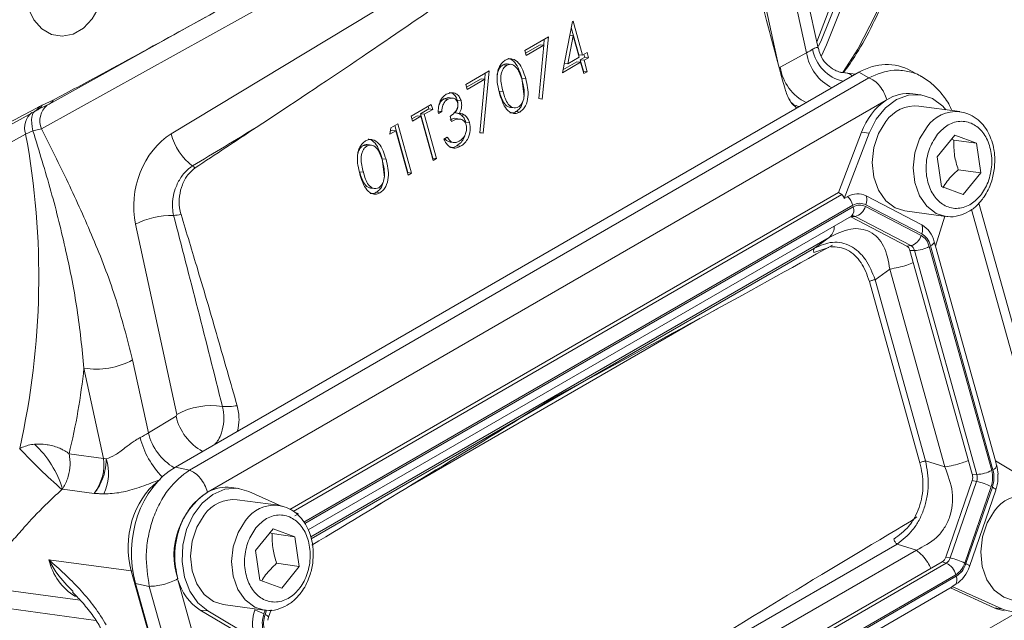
# Model space of a CAD drawing. Header units: inches. Extents: x 0.3 to 33.9, y 0.2 to 21.6.
# Tile 22 of 25: x 30.4 to 32.2, y 17.6 to 18.7. Entities that reach past the tile are written whole.
import ezdxf

# ---------------------------------------------------------------- set-up
doc = ezdxf.new("R2010")
doc.units = ezdxf.units.IN
doc.header["$MEASUREMENT"] = 0

msp = doc.modelspace()

# ---------------------------------------------------------------- linework, layer by layer
at = {"color": 8, "linetype": 'Continuous', "lineweight": 15}
for p, q in [((31.6879, 18.9125), (31.7597, 18.5818)), ((31.8702, 18.3557), (30.9099, 17.8014)), ((31.8896, 18.337), (30.9287, 17.7823)), ((31.8904, 18.3342), (30.9302, 17.7799)), ((32.237, 17.8288), (32.0973, 18.3297)), ((31.8482, 18.2807), (30.9406, 17.7567)), ((31.8226, 18.262), (30.9415, 17.7534)), ((31.8474, 18.2629), (31.8215, 18.2542)), ((31.6223, 18.1393), (31.1118, 17.8446)), ((30.6263, 17.6973), (30.6289, 17.697)), ((30.5643, 17.6107), (30.3944, 17.6335)), ((30.8609, 17.6287), (30.8586, 17.6222)), ((30.8632, 17.6284), (30.8607, 17.6212)), ((31.1323, 17.0217), (32.178, 17.6253))]:
    msp.add_line(p, q, dxfattribs=at)
at = {"color": 7, "linetype": 'Continuous', "lineweight": 15}
for p, q in [((31.128, 18.8363), (30.4691, 18.4708)), ((31.8288, 18.6121), (31.7967, 18.76)), ((31.8085, 18.6038), (31.7796, 18.7371)), ((30.6961, 18.4621), (31.1499, 18.7359)), ((30.4825, 18.5139), (30.7566, 18.666)), ((31.3811, 18.5689), (31.3987, 18.6587)), ((31.3987, 18.6587), (31.3999, 18.6594)), ((31.3999, 18.6594), (31.4166, 18.5996)), ((31.4001, 18.6336), (31.3905, 18.5846)), ((31.3939, 18.6344), (31.4001, 18.6336)), ((31.3966, 18.6483), (31.4099, 18.6005)), ((31.4105, 18.5961), (31.4001, 18.6336)), ((31.3152, 18.6079), (31.3566, 18.6318)), ((31.3422, 18.6179), (31.3166, 18.6031)), ((31.3488, 18.6171), (31.3177, 18.5991)), ((31.3397, 18.5236), (31.3488, 18.6171)), ((31.3422, 18.6179), (31.3488, 18.6171)), ((31.3566, 18.6318), (31.346, 18.5229)), ((31.3495, 18.6277), (31.3485, 18.6171)), ((31.3177, 18.5991), (31.3152, 18.6079)), ((31.4099, 18.6005), (31.4166, 18.5996)), ((31.4166, 18.5996), (31.4243, 18.6041)), ((31.4188, 18.6009), (31.4202, 18.5961)), ((31.4243, 18.6041), (31.4268, 18.5952)), ((31.7623, 18.5784), (31.8085, 18.6038)), ((31.2772, 18.583), (31.2838, 18.5821)), ((31.2913, 18.5836), (31.2847, 18.5845)), ((31.413, 18.5873), (31.3811, 18.5689)), ((31.4064, 18.5882), (31.3822, 18.5742)), ((31.3844, 18.5854), (31.3905, 18.5846)), ((31.3905, 18.5846), (31.4105, 18.5961)), ((31.4064, 18.5882), (31.413, 18.5873)), ((31.4202, 18.5961), (31.4124, 18.5916)), ((31.4124, 18.5916), (31.418, 18.5717)), ((31.4124, 18.5916), (31.419, 18.5908)), ((31.4185, 18.5674), (31.413, 18.5873)), ((31.4268, 18.5952), (31.419, 18.5908)), ((31.419, 18.5908), (31.4246, 18.5708)), ((31.4202, 18.5961), (31.4268, 18.5952)), ((31.9003, 18.5697), (30.7037, 17.879)), ((31.2119, 18.5483), (31.2532, 18.5721)), ((31.2532, 18.5721), (31.2426, 18.4632)), ((31.2461, 18.5681), (31.2451, 18.5575)), ((31.418, 18.5717), (31.4174, 18.5714)), ((31.418, 18.5717), (31.4246, 18.5708)), ((31.4246, 18.5708), (31.4185, 18.5674)), ((31.8944, 18.5663), (31.8681, 18.5699)), ((31.9003, 18.5697), (31.9174, 18.5603)), ((32.0099, 18.5622), (31.9912, 18.5725)), ((31.9174, 18.5603), (30.7282, 17.8738)), ((31.2144, 18.5394), (31.2119, 18.5483)), ((31.2389, 18.5583), (31.2132, 18.5435)), ((31.2455, 18.5574), (31.2144, 18.5394)), ((31.2364, 18.4639), (31.2455, 18.5574)), ((31.2389, 18.5583), (31.2455, 18.5574)), ((31.3104, 18.5597), (31.3143, 18.5275)), ((31.3104, 18.5597), (31.317, 18.5588)), ((31.2707, 18.5368), (31.2773, 18.5359)), ((32.0078, 18.5303), (31.9946, 18.5321)), ((30.4809, 18.5131), (30.4593, 18.5026)), ((30.4704, 18.512), (30.4897, 18.521)), ((31.948, 18.5209), (30.7611, 17.8357)), ((31.1163, 18.4931), (31.1516, 18.5135)), ((31.1516, 18.5135), (31.1541, 18.5046)), ((31.1825, 18.5254), (31.1738, 18.5233)), ((31.1738, 18.5233), (31.1804, 18.5224)), ((31.1891, 18.5245), (31.1805, 18.5257)), ((31.1972, 18.521), (31.2038, 18.5201)), ((31.3397, 18.5237), (31.346, 18.5229)), ((31.346, 18.5229), (31.3397, 18.5236)), ((30.1384, 18.3246), (30.458, 18.5019)), ((30.4579, 18.5017), (30.461, 18.5033)), ((30.4657, 18.5098), (30.4704, 18.512)), ((31.1475, 18.5055), (31.1328, 18.4971)), ((31.1328, 18.4971), (31.1544, 18.4196)), ((31.1328, 18.4971), (31.1394, 18.4962)), ((31.1541, 18.5046), (31.1394, 18.4962)), ((31.1394, 18.4962), (31.161, 18.4187)), ((31.1461, 18.5103), (31.1475, 18.5055)), ((31.1475, 18.5055), (31.1541, 18.5046)), ((31.1635, 18.5019), (31.1701, 18.501)), ((31.1701, 18.501), (31.1641, 18.4975)), ((31.1943, 18.4987), (31.2009, 18.4978)), ((31.1966, 18.4983), (31.1989, 18.4979)), ((31.1997, 18.4978), (31.2036, 18.4955)), ((31.2899, 18.5084), (31.2965, 18.5075)), ((31.2998, 18.5009), (31.3064, 18.5001)), ((32.0771, 18.5009), (32.0052, 18.5105)), ((31.0806, 18.4725), (31.093, 18.4797)), ((31.093, 18.4797), (31.1171, 18.3934)), ((31.1188, 18.4842), (31.1163, 18.4931)), ((31.1268, 18.4936), (31.1176, 18.4883)), ((31.1334, 18.4927), (31.1188, 18.4842)), ((31.1268, 18.4936), (31.1334, 18.4927)), ((31.155, 18.4152), (31.1334, 18.4927)), ((31.1869, 18.4837), (31.1844, 18.4926)), ((31.2018, 18.4879), (31.1952, 18.4888)), ((31.2036, 18.4955), (31.2102, 18.4947)), ((31.2119, 18.4825), (31.2185, 18.4816)), ((30.4541, 18.4674), (30.4415, 18.4617)), ((30.4691, 18.4708), (30.4541, 18.4674)), ((31.0792, 18.4614), (31.0806, 18.4725)), ((31.0895, 18.4673), (31.0792, 18.4614)), ((31.0829, 18.4682), (31.0798, 18.4665)), ((31.0829, 18.4682), (31.0895, 18.4673)), ((31.0876, 18.4765), (31.1105, 18.3942)), ((31.1111, 18.3899), (31.0895, 18.4673)), ((31.2364, 18.4641), (31.2426, 18.4632)), ((31.2426, 18.4632), (31.2364, 18.4639)), ((31.8644, 18.3591), (31.9049, 18.4649)), ((31.9181, 18.4632), (31.8743, 18.3486)), ((31.9181, 18.4632), (31.9049, 18.4649)), ((31.1735, 18.4529), (31.1795, 18.4564)), ((31.1815, 18.4484), (31.1881, 18.4475)), ((31.1841, 18.4477), (31.1907, 18.4468)), ((32.0371, 18.4215), (32.0679, 18.4597)), ((32.0622, 18.4527), (32.0666, 18.4512)), ((32.1062, 18.4459), (32.0666, 18.4512)), ((32.0679, 18.4597), (32.1062, 18.4459)), ((32.1062, 18.4459), (32.1137, 18.394)), ((31.0326, 18.4418), (31.0392, 18.4409)), ((31.0467, 18.4424), (31.0401, 18.4433)), ((31.1964, 18.4413), (31.203, 18.4404)), ((31.0658, 18.4185), (31.0697, 18.3863)), ((31.0658, 18.4185), (31.0724, 18.4176)), ((31.1544, 18.4196), (31.1539, 18.4193)), ((31.1544, 18.4196), (31.161, 18.4187)), ((31.161, 18.4187), (31.155, 18.4152)), ((32.0447, 18.3696), (32.0371, 18.4215)), ((31.0261, 18.3956), (31.0327, 18.3948)), ((31.1105, 18.3942), (31.11, 18.3939)), ((31.1105, 18.3942), (31.1171, 18.3934)), ((31.1171, 18.3934), (31.1111, 18.3899)), ((32.1137, 18.394), (32.0741, 18.3993)), ((32.1137, 18.394), (32.083, 18.3559)), ((31.8644, 18.3591), (30.9042, 17.8048)), ((31.0453, 18.3672), (31.0519, 18.3663)), ((31.0552, 18.3597), (31.0618, 18.3589)), ((31.8644, 18.3591), (31.8702, 18.3557)), ((32.083, 18.3559), (32.0447, 18.3696)), ((31.8743, 18.3486), (31.8806, 18.3523)), ((32.0105, 18.3027), (31.9128, 18.3535)), ((32.2553, 17.821), (32.1103, 18.3409)), ((32.0093, 18.2842), (31.9116, 18.3351)), ((32.0102, 18.287), (31.9126, 18.3379)), ((31.9806, 18.3272), (32.0526, 18.3175)), ((30.9361, 17.7689), (31.887, 18.3179)), ((31.8863, 18.3166), (31.8854, 18.317)), ((31.8863, 18.3166), (31.8935, 18.3173)), ((31.9839, 18.2657), (31.8863, 18.3166)), ((31.9912, 18.2665), (31.8935, 18.3173)), ((32.0344, 18.2652), (32.0506, 18.3178)), ((30.706, 17.9711), (30.6338, 18.3039)), ((31.8226, 18.262), (31.8482, 18.2807)), ((32.0344, 18.2652), (32.0321, 18.2733)), ((31.9839, 18.2657), (31.9912, 18.2665)), ((31.9895, 18.2581), (31.9975, 18.258)), ((32.0988, 17.8663), (31.9895, 18.2581)), ((32.1067, 17.8662), (31.9975, 18.258)), ((32.1328, 17.8731), (32.0235, 18.2649)), ((32.135, 17.8743), (32.0257, 18.2661)), ((32.1392, 17.8896), (32.0344, 18.2653)), ((31.9287, 18.2068), (31.9543, 18.2254)), ((32.0508, 17.8792), (31.9543, 18.2254)), ((32.0072, 17.8864), (31.9188, 18.2035)), ((32.0171, 17.8897), (31.9287, 18.2068)), ((31.6428, 18.1505), (31.6527, 18.1559)), ((30.6287, 18.0664), (30.6564, 17.9387)), ((30.5779, 17.8942), (30.5436, 18.0522)), ((30.6564, 17.9387), (30.7048, 17.9679)), ((30.7048, 17.9679), (30.706, 17.9711)), ((30.5174, 17.9023), (30.5779, 17.8942)), ((30.7037, 17.879), (30.7282, 17.8738)), ((32.0171, 17.8897), (32.0508, 17.8792)), ((32.1391, 17.8896), (32.1414, 17.8815)), ((32.2223, 17.8403), (32.1391, 17.8896)), ((32.0988, 17.8663), (32.1067, 17.8662)), ((32.1432, 17.8531), (32.1432, 17.8665)), ((30.8146, 17.8415), (30.8014, 17.8433)), ((32.0523, 17.7214), (32.0984, 17.8553)), ((32.0602, 17.7199), (32.1063, 17.8537)), ((32.0857, 17.711), (32.1318, 17.8449)), ((32.0877, 17.71), (32.1339, 17.8438)), ((32.0984, 17.8553), (32.1063, 17.8537)), ((30.5615, 17.8329), (30.506, 17.8404)), ((30.8907, 17.81), (30.8324, 17.8364)), ((32.0937, 17.7049), (32.1398, 17.8388)), ((30.8839, 17.812), (30.8119, 17.8217)), ((31.0536, 17.8093), (31.0639, 17.8155)), ((30.9191, 17.7972), (30.9118, 17.8005)), ((30.9191, 17.7972), (30.9128, 17.7936)), ((32.0015, 17.7919), (31.9923, 17.7849)), ((30.8439, 17.7327), (30.8746, 17.7708)), ((30.869, 17.7638), (30.8733, 17.7624)), ((30.9129, 17.7571), (30.8733, 17.7624)), ((30.8746, 17.7708), (30.9129, 17.7571)), ((30.9129, 17.7571), (30.9205, 17.7052)), ((31.0573, 17.2191), (31.967, 17.7443)), ((32.0008, 17.7338), (31.967, 17.7443)), ((30.8514, 17.6808), (30.8439, 17.7327)), ((31.0684, 17.1955), (32.0008, 17.7338)), ((32.0523, 17.7214), (32.0602, 17.7199)), ((30.6263, 17.6973), (30.4823, 17.7166)), ((30.9205, 17.7052), (30.8809, 17.7105)), ((30.9205, 17.7052), (30.8897, 17.667)), ((31.0783, 17.1547), (32.0461, 17.7134)), ((31.0854, 17.1521), (32.0532, 17.7109)), ((32.0532, 17.7109), (32.0461, 17.7134)), ((30.8186, 17.008), (30.6263, 17.6973)), ((31.1021, 17.1318), (32.0699, 17.6905)), ((31.1029, 17.129), (32.0707, 17.6878)), ((30.6336, 17.6754), (30.658, 17.6702)), ((30.6336, 17.6754), (30.8248, 16.9896)), ((30.658, 17.6702), (30.8466, 16.9938)), ((30.7081, 17.6818), (30.8959, 17.0085)), ((30.8897, 17.667), (30.8514, 17.6808)), ((31.1078, 17.1175), (32.0634, 17.6692)), ((32.0698, 17.6738), (32.0635, 17.6702)), ((32.0635, 17.6702), (32.1502, 17.631)), ((30.4113, 17.6629), (30.537, 17.646)), ((32.137, 17.6328), (32.0604, 17.6674)), ((30.7874, 17.6383), (30.8593, 17.6287)), ((30.7603, 17.6271), (30.7471, 17.6288)), ((30.824, 17.5832), (30.7471, 17.6288)), ((30.7603, 17.6271), (30.8435, 17.5777)), ((30.8435, 17.6308), (30.8428, 17.6286)), ((30.8667, 17.6162), (30.8712, 17.6291)), ((32.1502, 17.631), (32.137, 17.6328)), ((30.8655, 17.6108), (30.8667, 17.6162))]:
    msp.add_line(p, q, dxfattribs=at)
at = {"color": 8, "linetype": 'Continuous', "lineweight": 15, "flags": 128}
for points in [[(31.8207, 19.9041), (31.8618, 19.8067), (31.8982, 19.7088), (31.9298, 19.6109), (31.9563, 19.5135), (31.9777, 19.4171), (31.9939, 19.3222), (32.0047, 19.2292), (32.0101, 19.1387), (32.0101, 19.0511), (32.0047, 18.9668), (31.9939, 18.8864), (31.9777, 18.8101), (31.9563, 18.7384), (31.9298, 18.6716), (31.8982, 18.6102), (31.8724, 18.5693)], [(31.8264, 18.6229), (31.8463, 18.6747), (31.8677, 18.7463), (31.8838, 18.8226), (31.8946, 18.903), (31.9, 18.9872), (31.9, 19.0747), (31.8946, 19.1651), (31.8838, 19.258), (31.8677, 19.3528), (31.8463, 19.4491), (31.8198, 19.5465), (31.7884, 19.6443), (31.752, 19.742), (31.711, 19.8393)], [(30.4577, 18.5019), (30.4568, 18.5013), (30.4548, 18.4989), (30.4533, 18.4956), (30.4524, 18.4914), (30.452, 18.4864), (30.4521, 18.4806), (30.4528, 18.4742), (30.4541, 18.4674)], [(32.0526, 18.3175), (32.0358, 18.3228), (32.0192, 18.3352), (32.0063, 18.3537), (31.9981, 18.3767), (31.9954, 18.4023), (31.9983, 18.4285), (32.0065, 18.4531), (32.0195, 18.4741)], [(30.8593, 17.6287), (30.8425, 17.6339), (30.8259, 17.6464), (30.813, 17.6649), (30.8049, 17.6879), (30.8021, 17.7135), (30.805, 17.7396), (30.8133, 17.7642), (30.8263, 17.7853)], [(30.8607, 17.6212), (30.863, 17.6199), (30.8648, 17.6187), (30.866, 17.6177), (30.8666, 17.6168), (30.8667, 17.6162)]]:
    msp.add_lwpolyline(points, dxfattribs=at)
at = {"color": 7, "linetype": 'Continuous', "lineweight": 15, "flags": 128}
for points in [[(31.7269, 19.8504), (31.7676, 19.7537), (31.8038, 19.6566), (31.835, 19.5594), (31.8614, 19.4627), (31.8826, 19.367), (31.8986, 19.2727), (31.9093, 19.1804), (31.9147, 19.0906), (31.9147, 19.0036), (31.9093, 18.9199), (31.8986, 18.84), (31.8826, 18.7642), (31.8614, 18.693), (31.835, 18.6267), (31.8297, 18.6152)], [(31.7347, 19.8519), (31.7758, 19.7544), (31.8122, 19.6564), (31.8438, 19.5583), (31.8703, 19.4608), (31.8917, 19.3643), (31.9079, 19.2692), (31.9187, 19.1762), (31.9241, 19.0855), (31.9241, 18.9978), (31.9187, 18.9134), (31.9079, 18.8328), (31.8917, 18.7564), (31.8703, 18.6846), (31.8438, 18.6177), (31.8348, 18.5986)], [(30.4865, 18.8106), (30.4695, 18.7972), (30.4556, 18.7785), (30.4457, 18.7559), (30.4406, 18.731), (30.4407, 18.7058), (30.4459, 18.682), (30.4558, 18.6615), (30.4698, 18.6458), (30.4868, 18.636), (30.5055, 18.6328), (30.5246, 18.6366), (30.5425, 18.647), (30.5581, 18.6632), (30.5701, 18.6841), (30.5777, 18.708), (30.5802, 18.7333), (30.5776, 18.758), (30.5699, 18.7804), (30.5578, 18.7987), (30.5422, 18.8116), (30.5242, 18.8181), (30.5051, 18.8178), (30.4865, 18.8106)], [(32.0525, 18.5042), (32.0471, 18.5102), (32.029, 18.5236), (32.0086, 18.5302), (31.9872, 18.5297), (31.9661, 18.522), (31.9468, 18.5077), (31.9305, 18.4877), (31.9181, 18.4632)], [(30.4825, 18.5139), (30.4822, 18.5138), (30.4809, 18.5131)], [(31.9806, 18.3272), (31.9638, 18.3324), (31.9472, 18.3449), (31.9343, 18.3634), (31.9262, 18.3863), (31.9234, 18.4119), (31.9263, 18.4381), (31.9346, 18.4627), (31.9476, 18.4838)], [(30.4415, 18.4617), (30.3539, 18.4131), (30.1219, 18.2845)], [(30.8324, 17.8364), (30.8117, 17.8418), (30.7903, 17.84), (30.7694, 17.8312), (30.7505, 17.8158), (30.7348, 17.7949), (30.7232, 17.7698), (30.7166, 17.7421), (30.7153, 17.7137), (30.7195, 17.6863), (30.7288, 17.6617), (30.7427, 17.6416), (30.7603, 17.6271)], [(32.1339, 17.8438), (32.1353, 17.843), (32.1366, 17.8422), (32.1377, 17.8415), (32.1386, 17.8408), (32.1393, 17.8402), (32.1397, 17.8397), (32.1399, 17.8392), (32.1398, 17.8388)], [(30.7874, 17.6383), (30.7706, 17.6436), (30.754, 17.656), (30.7411, 17.6745), (30.7329, 17.6975), (30.7302, 17.7231), (30.7331, 17.7493), (30.7413, 17.7739), (30.7543, 17.7949)], [(32.1707, 17.6457), (32.1539, 17.651), (32.1373, 17.6634), (32.1244, 17.6819), (32.1162, 17.7049), (32.1135, 17.7305), (32.1164, 17.7567), (32.1246, 17.7813), (32.1376, 17.8023)], [(32.0937, 17.7049), (32.0938, 17.7053), (32.0936, 17.7058), (32.0931, 17.7064), (32.0925, 17.707), (32.0916, 17.7077), (32.0905, 17.7084), (32.0892, 17.7092), (32.0877, 17.71)]]:
    msp.add_lwpolyline(points, dxfattribs=at)
at = {"color": 8, "linetype": 'Continuous', "lineweight": 15}
for centre, radius, start, end in [((31.8921, 18.6176), 0.0847, 189.3937, 242.5585), ((31.8889, 18.6229), 0.0708, 190.5151, 256.9713), ((31.8454, 18.592), 0.0841, 189.2751, 243.7411), ((30.4728, 18.5311), 0.0197, 299.4528, 329.2788), ((30.4738, 18.4728), 0.0341, 128.6603, 198.9867), ((30.4482, 18.5192), 0.0199, 299.4811, 331.7536), ((30.503, 18.4845), 0.0366, 130.4195, 202.0889), ((32.0712, 18.4383), 0.0629, 85.333, 145.257), ((31.8772, 18.3284), 0.0144, 313.0806, 23.6391), ((31.8893, 18.3092), 0.0092, 62.2561, 97.8212), ((30.7976, 17.9897), 0.0954, 193.2426, 240.9324), ((30.7861, 17.9661), 0.1484, 193.9093, 224.7042), ((30.7499, 17.9609), 0.0961, 193.3568, 239.9137), ((30.878, 17.7494), 0.0629, 85.333, 145.257), ((30.583, 17.7403), 0.1035, 193.2436, 238.2426)]:
    msp.add_arc(centre, radius, start, end, dxfattribs=at)
at = {"color": 7, "linetype": 'Continuous', "lineweight": 15}
for centre, radius, start, end in [((31.9864, 18.464), 0.0686, 83.1044, 122.8418), ((32.0123, 18.4269), 0.1139, 124.3243, 160.466), ((30.4514, 18.5233), 0.0221, 290.8275, 329.2137), ((31.9992, 18.448), 0.0628, 84.5107, 145.3021), ((29.0975, 18.212), 1.367, 347.297, 10.5251), ((30.7957, 18.4879), 0.1029, 194.5163, 233.0143), ((30.6923, 18.3463), 0.0725, 50.6601, 55.0705), ((31.8978, 18.3243), 0.0329, 62.8785, 121.6138), ((31.8559, 18.3274), 0.035, 15.9069, 45.2449), ((31.8923, 18.346), 0.0219, 338.2754, 20.1899), ((31.8874, 18.3417), 0.0251, 284.1172, 344.7011), ((30.6974, 18.1814), 0.138, 88.7772, 117.4616), ((30.6919, 18.4453), 0.1262, 273.8328, 279.8406), ((31.9899, 18.2951), 0.0219, 338.2754, 20.1899), ((31.9872, 18.2628), 0.0461, 13.1609, 59.7478), ((31.9851, 18.2908), 0.0251, 284.1172, 344.7011), ((32.0225, 18.2754), 0.00985, 288.9793, 347.782), ((31.9779, 18.2554), 0.0119, 13.1609, 59.7478), ((31.9844, 18.2549), 0.0134, 13.1609, 59.7478), ((31.9967, 18.3134), 0.0554, 270.7532, 298.9139), ((30.5654, 18.1839), 0.1335, 260.6003, 298.3066), ((29.4445, 18.1666), 1.105, 346.1609, 354.0568), ((30.7674, 17.8564), 0.1301, 81.8142, 118.1143), ((30.794, 18.0897), 0.1049, 265.5542, 279.6953), ((31.2036, 18.6348), 1.0584, 223.1171, 228.6948), ((30.3359, 17.7888), 0.1778, 16.8503, 47.0376), ((30.5925, 17.9539), 0.0614, 256.2636, 260.6606), ((30.5052, 17.8677), 0.0814, 333.9053, 18.2723), ((32.1318, 17.8836), 0.00985, 288.9793, 347.782), ((32.0756, 17.8634), 0.0683, 2.7901, 15.4186), ((32.0806, 17.8615), 0.0189, 340.8497, 14.9532), ((32.0863, 17.8607), 0.0212, 340.8497, 14.9532), ((32.106, 17.9216), 0.0554, 270.7532, 298.9139), ((30.7931, 17.7763), 0.0675, 82.9377, 118.2777), ((32.0849, 17.751), 0.1049, 63.4662, 78.2457), ((30.8346, 17.7245), 0.1334, 124.0074, 197.9698), ((32.1892, 17.7666), 0.0628, 84.5107, 145.3021), ((30.8059, 17.7592), 0.0628, 84.5107, 145.3021), ((32.0382, 17.7258), 0.0147, 302.2718, 342.7161), ((32.0444, 17.7248), 0.0165, 302.2718, 342.7161), ((32.0402, 17.6831), 0.0307, 14.0116, 64.7901), ((32.0388, 17.6172), 0.1049, 63.4662, 78.2457), ((32.0395, 17.7218), 0.0568, 302.2718, 342.7161), ((32.0543, 17.6818), 0.0175, 332.8192, 20.0046), ((30.7973, 17.7066), 0.0926, 195.5492, 237.1312), ((32.1768, 17.6941), 0.0685, 247.1472, 306.9208), ((30.9117, 17.6047), 0.073, 160.8497, 194.9532), ((30.8128, 17.5308), 0.1022, 63.3872, 72.9812), ((32.1633, 17.6906), 0.0636, 245.5787, 262.319)]:
    msp.add_arc(centre, radius, start, end, dxfattribs=at)
for centre, major_axis, ratio, start_param, end_param in [((30.3453, 18.2158), (1.0999, 0.6937), 0.041726, 5.157663, 5.53542), ((31.7666, 18.6039), (0.0604, 0.0165), 0.233034, 5.414892, 5.703617), ((31.9373, 18.4229), (0.0252, 0.1595), 0.72645, 6.025237, 6.814436), ((30.7232, 18.3535), (0.0325, 0.1186), 0.730981, 0.654982, 2.190872), ((18.8105, 11.2549), (27.2039, 16.446), 0.001716, 5.165053, 5.169612), ((31.8571, 18.3281), (0.0126, 0.0279), 0.440898, 5.715941, 6.239631), ((30.7666, 17.8623), (-0.3063, 1.2427), 0.037761, 4.802116, 5.079784), ((31.144, 17.9457), (1.2307, 0.6478), 0.039805, 4.871764, 5.305992), ((31.5505, 18.1803), (1.2002, 0.7569), 0.03824, 4.157286, 4.532989), ((30.6175, 17.9406), (0.0588, 0.0232), 0.305579, 5.01867, 5.307395), ((30.5308, 17.8691), (0.0238, 0.0589), 0.70585, 4.358029, 5.412908), ((30.7475, 17.7361), (0.0165, 0.1565), 0.765276, 0.507814, 2.048452), ((31.3214, 17.3095), (1.2002, 0.7569), 0.03824, 0.953773, 1.391397), ((32.0381, 17.6788), (0.0256, -0.0093), 0.127893, 6.17654, 6.455965)]:
    msp.add_ellipse(centre, major_axis=major_axis, ratio=ratio, start_param=start_param, end_param=end_param, dxfattribs=at)
at = {"color": 8, "linetype": 'Continuous', "lineweight": 15}
msp.add_ellipse((30.7162, 17.7481), major_axis=(0.0183, 0.1237), ratio=0.756334, start_param=0.665537, end_param=2.103333, dxfattribs=at)
at = {"color": 7, "linetype": 'Continuous', "lineweight": 15}
for points, knots in [([(31.8735, 18.5691), (31.881, 18.5799), (31.8995, 18.6062), (31.9249, 18.6529), (31.95, 18.7083), (31.9712, 18.7674), (31.9887, 18.8299), (32.0023, 18.8955), (32.0119, 18.9641), (32.0177, 19.0352), (32.0195, 19.1087), (32.0174, 19.1843), (32.0114, 19.2616), (32.0016, 19.3405), (31.988, 19.4204), (31.9707, 19.5012), (31.9499, 19.5824), (31.9256, 19.6635), (31.8983, 19.744), (31.8681, 19.8228), (31.8452, 19.8787), (31.8317, 19.9079), (31.8298, 19.9119)], [0, 0, 0, 0, 0.0367343, 0.0902656, 0.1438743, 0.1975372, 0.2512309, 0.3049341, 0.3586288, 0.4123001, 0.4659327, 0.5195133, 0.5730294, 0.6264648, 0.6797966, 0.7329904, 0.7859909, 0.8387039, 0.8909542, 0.9423763, 0.992063, 1, 1, 1, 1]), ([(30.8041, 19.0992), (30.7759, 19.0824), (30.6915, 19.032), (30.5509, 18.9472), (30.3863, 18.8456), (30.2254, 18.7446), (30.1218, 18.6742), (30.07, 18.6391)], [0, 0, 0, 0, 0.114153, 0.342459, 0.570778, 0.785343, 1, 1, 1, 1]), ([(31.7711, 18.5402), (31.7696, 18.5455), (31.7586, 18.5855), (31.728, 18.6983), (31.7001, 18.8065), (31.6812, 18.8797)], [0, 0, 0, 0, 0.0467735, 0.3555451, 1, 1, 1, 1]), ([(30.4897, 18.521), (30.5183, 18.5363), (30.6426, 18.6029), (30.7664, 18.6715), (30.8618, 18.7244)], [0, 0, 0, 0, 0.2297207, 1, 1, 1, 1]), ([(31.8681, 18.5697), (31.8681, 18.5697), (31.8686, 18.5696), (31.867, 18.5699), (31.8623, 18.5714), (31.8528, 18.5759), (31.8417, 18.5854), (31.8325, 18.5982), (31.8303, 18.6081), (31.8293, 18.6122)], [0, 0, 0, 0, 0.001877, 0.114617, 0.225299, 0.386547, 0.596994, 0.829757, 1, 1, 1, 1]), ([(31.2713, 18.5324), (31.2687, 18.5429), (31.2654, 18.556), (31.2681, 18.5726), (31.271, 18.5802), (31.2754, 18.5868), (31.2792, 18.5895), (31.2811, 18.5908)], [0, 0, 0, 0, 0.498702, 0.624177, 0.749467, 0.874745, 1, 1, 1, 1]), ([(31.2772, 18.583), (31.2757, 18.5819), (31.2727, 18.5797), (31.2695, 18.5743), (31.2675, 18.5688), (31.2672, 18.5651), (31.267, 18.5636)], [0, 0, 0, 0, 0.270235, 0.540773, 0.810925, 1, 1, 1, 1]), ([(31.2838, 18.5821), (31.2823, 18.581), (31.2793, 18.5788), (31.2761, 18.5734), (31.274, 18.5673), (31.2725, 18.5542), (31.2752, 18.5441), (31.2773, 18.5359)], [0, 0, 0, 0, 0.125139, 0.250418, 0.375519, 0.500847, 1, 1, 1, 1]), ([(31.2847, 18.5842), (31.2838, 18.5844), (31.2813, 18.5849), (31.2788, 18.5837), (31.2772, 18.583)], [0, 0, 0, 0, 0.360781, 1, 1, 1, 1]), ([(31.2811, 18.5908), (31.2831, 18.5917), (31.2872, 18.5936), (31.2957, 18.5933), (31.3088, 18.5841), (31.3137, 18.5689), (31.317, 18.5588)], [0, 0, 0, 0, 0.1256, 0.251197, 0.500581, 1, 1, 1, 1]), ([(31.3109, 18.5553), (31.3084, 18.5632), (31.3047, 18.575), (31.2951, 18.5832), (31.2886, 18.5841), (31.2854, 18.5827), (31.2838, 18.5821)], [0, 0, 0, 0, 0.500072, 0.749021, 0.874598, 1, 1, 1, 1]), ([(31.2855, 18.5939), (31.286, 18.5939), (31.2906, 18.5939), (31.3021, 18.5844), (31.3071, 18.5696), (31.3104, 18.5597)], [0, 0, 0, 0, 0.036571, 0.357435, 1, 1, 1, 1]), ([(31.317, 18.5588), (31.3195, 18.5482), (31.3232, 18.5324), (31.3181, 18.5128), (31.3122, 18.5041), (31.3083, 18.5014), (31.3064, 18.5001)], [0, 0, 0, 0, 0.4994065, 0.7487427, 0.8743724, 1, 1, 1, 1]), ([(31.3144, 18.5322), (31.3142, 18.5366), (31.3137, 18.5446), (31.3118, 18.5521), (31.3109, 18.5553)], [0, 0, 0, 0, 0.5595988, 1, 1, 1, 1]), ([(32.0628, 18.5028), (32.0625, 18.5036), (32.059, 18.5132), (32.0482, 18.5287), (32.0311, 18.5486), (32.017, 18.5577), (32.01, 18.5622)], [0, 0, 0, 0, 0.0292, 0.354176, 0.676841, 1, 1, 1, 1]), ([(31.1641, 18.4975), (31.1639, 18.5013), (31.1636, 18.5088), (31.1667, 18.5191), (31.1717, 18.5269), (31.1758, 18.5298), (31.1779, 18.5312)], [0, 0, 0, 0, 0.280288, 0.55968, 0.779747, 1, 1, 1, 1]), ([(31.1779, 18.5312), (31.1807, 18.5324), (31.1863, 18.5348), (31.1944, 18.533), (31.2006, 18.5279), (31.2027, 18.5227), (31.2038, 18.5201)], [0, 0, 0, 0, 0.280085, 0.559868, 0.780099, 1, 1, 1, 1]), ([(31.183, 18.5341), (31.1847, 18.5339), (31.1888, 18.5335), (31.194, 18.5287), (31.1961, 18.5236), (31.1972, 18.521)], [0, 0, 0, 0, 0.2826758, 0.6416068, 1, 1, 1, 1]), ([(31.2707, 18.5368), (31.273, 18.529), (31.2765, 18.5172), (31.2854, 18.5089), (31.2892, 18.5087), (31.2899, 18.5086)], [0, 0, 0, 0, 0.623972, 0.934273, 1, 1, 1, 1]), ([(31.3064, 18.5001), (31.3044, 18.4991), (31.3004, 18.4973), (31.292, 18.4977), (31.2828, 18.5044), (31.2758, 18.5175), (31.2728, 18.5275), (31.2713, 18.5324)], [0, 0, 0, 0, 0.125181, 0.250351, 0.498778, 0.748946, 1, 1, 1, 1]), ([(31.2773, 18.5359), (31.2796, 18.5279), (31.2831, 18.5159), (31.2928, 18.5078), (31.2994, 18.507), (31.3025, 18.5084), (31.3041, 18.509)], [0, 0, 0, 0, 0.500291, 0.749086, 0.874606, 1, 1, 1, 1]), ([(31.3041, 18.509), (31.3059, 18.5104), (31.3094, 18.5131), (31.3137, 18.5213), (31.3141, 18.528), (31.3144, 18.5322)], [0, 0, 0, 0, 0.280257, 0.560781, 1, 1, 1, 1]), ([(31.7922, 18.5073), (31.7902, 18.5086), (31.7828, 18.5135), (31.7758, 18.5258), (31.7722, 18.5367), (31.7711, 18.5402)], [0, 0, 0, 0, 0.196628, 0.7394815, 1, 1, 1, 1]), ([(31.1738, 18.5233), (31.1721, 18.5221), (31.1687, 18.5198), (31.1666, 18.5156), (31.1656, 18.5135)], [0, 0, 0, 0, 0.511437, 1, 1, 1, 1]), ([(31.1804, 18.5224), (31.1787, 18.5212), (31.1753, 18.5189), (31.171, 18.5113), (31.1704, 18.5049), (31.1701, 18.501)], [0, 0, 0, 0, 0.280636, 0.560364, 1, 1, 1, 1]), ([(31.1977, 18.5167), (31.1967, 18.5187), (31.1948, 18.5229), (31.1881, 18.5255), (31.1833, 18.5236), (31.1804, 18.5224)], [0, 0, 0, 0, 0.278859, 0.560074, 1, 1, 1, 1]), ([(31.1844, 18.4926), (31.1881, 18.4952), (31.1936, 18.4992), (31.1978, 18.5075), (31.1985, 18.5129), (31.198, 18.5154), (31.1977, 18.5167)], [0, 0, 0, 0, 0.499418, 0.749016, 0.874544, 1, 1, 1, 1]), ([(31.1972, 18.521), (31.1977, 18.5189), (31.1984, 18.5166), (31.1981, 18.5141), (31.1981, 18.5137)], [0, 0, 0, 0, 0.869559, 1, 1, 1, 1]), ([(31.2038, 18.5201), (31.2042, 18.5181), (31.2051, 18.5139), (31.2045, 18.5059), (31.2022, 18.5009), (31.2009, 18.4978)], [0, 0, 0, 0, 0.280508, 0.560792, 1, 1, 1, 1]), ([(31.3116, 18.5183), (31.3111, 18.516), (31.31, 18.511), (31.3055, 18.505), (31.3017, 18.5023), (31.2998, 18.5009)], [0, 0, 0, 0, 0.291674, 0.64584, 1, 1, 1, 1]), ([(31.7901, 18.5108), (31.7898, 18.5108), (31.789, 18.5109), (31.7851, 18.5137), (31.7804, 18.5184), (31.7781, 18.5234), (31.7777, 18.5244)], [0, 0, 0, 0, 0.270291, 0.609817, 0.920436, 1, 1, 1, 1]), ([(30.1504, 18.3508), (30.1793, 18.3644), (30.2852, 18.4142), (30.3897, 18.4696), (30.4657, 18.5098)], [0, 0, 0, 0, 0.273569, 1, 1, 1, 1]), ([(31.1978, 18.5088), (31.1978, 18.5086), (31.1975, 18.505), (31.1958, 18.5018), (31.1943, 18.4987)], [0, 0, 0, 0, 0.0591168, 1, 1, 1, 1]), ([(31.2009, 18.4978), (31.2027, 18.4977), (31.206, 18.4974), (31.2089, 18.4955), (31.2102, 18.4947)], [0, 0, 0, 0, 0.559795, 1, 1, 1, 1]), ([(31.2998, 18.5009), (31.2978, 18.5), (31.2943, 18.4982), (31.2906, 18.4987), (31.2891, 18.4988)], [0, 0, 0, 0, 0.573378, 1, 1, 1, 1]), ([(32.1373, 18.3995), (32.1379, 18.4079), (32.1388, 18.4197), (32.1365, 18.4365), (32.1332, 18.45), (32.1268, 18.4647), (32.1178, 18.4782), (32.1059, 18.4896), (32.0918, 18.498), (32.0813, 18.4998), (32.0762, 18.5007)], [0, 0, 0, 0, 0.1767978, 0.2462756, 0.3607949, 0.4782036, 0.6033707, 0.7342089, 0.8715353, 1, 1, 1, 1]), ([(31.1951, 18.4888), (31.1951, 18.4888), (31.1919, 18.4903), (31.1883, 18.4881), (31.1848, 18.4859)], [0, 0, 0, 0, 0.021351, 1, 1, 1, 1]), ([(31.2127, 18.4774), (31.2121, 18.4789), (31.2111, 18.4818), (31.2075, 18.486), (31.1992, 18.4898), (31.1918, 18.4862), (31.1869, 18.4837)], [0, 0, 0, 0, 0.125587, 0.251191, 0.500605, 1, 1, 1, 1]), ([(31.2185, 18.4816), (31.2192, 18.4771), (31.2206, 18.4681), (31.2169, 18.4551), (31.2106, 18.4456), (31.2055, 18.4421), (31.203, 18.4404)], [0, 0, 0, 0, 0.279304, 0.558838, 0.779277, 1, 1, 1, 1]), ([(31.2036, 18.4955), (31.2056, 18.4936), (31.2092, 18.4903), (31.2111, 18.4849), (31.2119, 18.4825)], [0, 0, 0, 0, 0.559419, 1, 1, 1, 1]), ([(31.2102, 18.4947), (31.2122, 18.4928), (31.2158, 18.4894), (31.2177, 18.484), (31.2185, 18.4816)], [0, 0, 0, 0, 0.5594191, 1, 1, 1, 1]), ([(32.0379, 18.4615), (32.0439, 18.4676), (32.0531, 18.4769), (32.0679, 18.4828), (32.0797, 18.4845), (32.0914, 18.4829), (32.1054, 18.477), (32.12, 18.4631), (32.1293, 18.4427), (32.1328, 18.4236), (32.1331, 18.408), (32.131, 18.3924), (32.1254, 18.3733), (32.1138, 18.3528), (32.0976, 18.3388), (32.0829, 18.3327), (32.0711, 18.331), (32.0594, 18.3326), (32.0454, 18.3386), (32.0308, 18.3524), (32.0215, 18.3729), (32.018, 18.3919), (32.0177, 18.4075), (32.0198, 18.4231), (32.0253, 18.4424), (32.033, 18.454), (32.0379, 18.4615)], [0, 0, 0, 0, 0.059864, 0.09209, 0.125, 0.15791, 0.190136, 0.25, 0.309864, 0.34209, 0.375, 0.40791, 0.440136, 0.5, 0.559864, 0.59209, 0.625, 0.65791, 0.690136, 0.75, 0.809864, 0.84209, 0.875, 0.90791, 0.940136, 1, 1, 1, 1]), ([(30.5436, 18.0522), (30.5401, 18.0865), (30.5331, 18.1551), (30.5126, 18.2577), (30.4869, 18.3616), (30.465, 18.4321), (30.4541, 18.4674)], [0, 0, 0, 0, 0.243652, 0.488293, 0.743873, 1, 1, 1, 1]), ([(30.4691, 18.4708), (30.4848, 18.4396), (30.5164, 18.3771), (30.5602, 18.2795), (30.6002, 18.1774), (30.6192, 18.1035), (30.6287, 18.0664)], [0, 0, 0, 0, 0.247523, 0.495355, 0.746644, 1, 1, 1, 1]), ([(30.8452, 18.4732), (30.8274, 18.4614), (30.7917, 18.4379), (30.7561, 18.4142), (30.7383, 18.4024)], [0, 0, 0, 0, 0.499999, 1, 1, 1, 1]), ([(31.2006, 18.4493), (31.2029, 18.4508), (31.2075, 18.4539), (31.2118, 18.4616), (31.2139, 18.47), (31.2131, 18.4749), (31.2127, 18.4774)], [0, 0, 0, 0, 0.2805991, 0.5601509, 0.7803026, 1, 1, 1, 1]), ([(31.0267, 18.3912), (31.0241, 18.4017), (31.0208, 18.4148), (31.0235, 18.4314), (31.0264, 18.439), (31.0308, 18.4456), (31.0346, 18.4483), (31.0365, 18.4496)], [0, 0, 0, 0, 0.498702, 0.6241765, 0.7494675, 0.8747453, 1, 1, 1, 1]), ([(31.0365, 18.4496), (31.0386, 18.4505), (31.0426, 18.4524), (31.0511, 18.4521), (31.0642, 18.4429), (31.0691, 18.4277), (31.0724, 18.4176)], [0, 0, 0, 0, 0.1256001, 0.2511969, 0.5005813, 1, 1, 1, 1]), ([(31.0409, 18.4527), (31.0414, 18.4527), (31.046, 18.4527), (31.0575, 18.4432), (31.0625, 18.4284), (31.0658, 18.4185)], [0, 0, 0, 0, 0.036571, 0.357435, 1, 1, 1, 1]), ([(31.203, 18.4404), (31.1998, 18.4389), (31.1935, 18.4361), (31.1844, 18.4385), (31.1777, 18.4448), (31.1749, 18.4502), (31.1735, 18.4529)], [0, 0, 0, 0, 0.279886, 0.558979, 0.779263, 1, 1, 1, 1]), ([(31.1753, 18.4539), (31.1759, 18.453), (31.1776, 18.4505), (31.18, 18.4492), (31.1815, 18.4484)], [0, 0, 0, 0, 0.358787, 1, 1, 1, 1]), ([(31.1795, 18.4564), (31.1809, 18.4542), (31.1832, 18.4504), (31.1866, 18.4484), (31.1881, 18.4475)], [0, 0, 0, 0, 0.560694, 1, 1, 1, 1]), ([(31.1881, 18.4475), (31.1905, 18.447), (31.1947, 18.4463), (31.1988, 18.4484), (31.2006, 18.4493)], [0, 0, 0, 0, 0.558748, 1, 1, 1, 1]), ([(31.2108, 18.4608), (31.2104, 18.459), (31.2092, 18.4537), (31.2039, 18.4466), (31.1989, 18.443), (31.1964, 18.4413)], [0, 0, 0, 0, 0.199692, 0.599588, 1, 1, 1, 1]), ([(32.0666, 18.4512), (32.0665, 18.4422), (32.0663, 18.4252), (32.0716, 18.4075), (32.0741, 18.3993)], [0, 0, 0, 0, 0.5347467, 1, 1, 1, 1]), ([(31.0326, 18.4418), (31.0311, 18.4407), (31.0281, 18.4385), (31.0249, 18.4331), (31.0229, 18.4276), (31.0226, 18.4239), (31.0225, 18.4224)], [0, 0, 0, 0, 0.270235, 0.540773, 0.810925, 1, 1, 1, 1]), ([(31.0392, 18.4409), (31.0377, 18.4398), (31.0347, 18.4376), (31.0315, 18.4322), (31.0294, 18.4261), (31.0279, 18.413), (31.0306, 18.4029), (31.0327, 18.3948)], [0, 0, 0, 0, 0.125139, 0.250418, 0.375519, 0.500847, 1, 1, 1, 1]), ([(31.0401, 18.443), (31.0392, 18.4432), (31.0367, 18.4437), (31.0342, 18.4425), (31.0326, 18.4418)], [0, 0, 0, 0, 0.360781, 1, 1, 1, 1]), ([(31.0663, 18.4141), (31.0638, 18.422), (31.0601, 18.4338), (31.0505, 18.442), (31.044, 18.4429), (31.0408, 18.4416), (31.0392, 18.4409)], [0, 0, 0, 0, 0.500072, 0.749021, 0.874598, 1, 1, 1, 1]), ([(31.1964, 18.4413), (31.1932, 18.4395), (31.189, 18.4372), (31.1848, 18.4385), (31.1838, 18.4389)], [0, 0, 0, 0, 0.759527, 1, 1, 1, 1]), ([(31.0724, 18.4176), (31.0749, 18.407), (31.0786, 18.3912), (31.0735, 18.3716), (31.0676, 18.3629), (31.0637, 18.3602), (31.0618, 18.3589)], [0, 0, 0, 0, 0.4994065, 0.7487427, 0.8743724, 1, 1, 1, 1]), ([(31.0698, 18.391), (31.0696, 18.3954), (31.0691, 18.4034), (31.0672, 18.4109), (31.0663, 18.4141)], [0, 0, 0, 0, 0.559599, 1, 1, 1, 1]), ([(30.7004, 18.3194), (30.6996, 18.3237), (30.6978, 18.3347), (30.6993, 18.3522), (30.7049, 18.3713), (30.7143, 18.3886), (30.7252, 18.4001), (30.7321, 18.4046), (30.7338, 18.4057)], [0, 0, 0, 0, 0.1337925, 0.3499936, 0.507744, 0.714733, 0.929626, 1, 1, 1, 1]), ([(30.7383, 18.4024), (30.7338, 18.3986), (30.7247, 18.3911), (30.7151, 18.3734), (30.7101, 18.3533), (30.71, 18.335), (30.7125, 18.3248), (30.7135, 18.321)], [0, 0, 0, 0, 0.215697, 0.431707, 0.649625, 0.869325, 1, 1, 1, 1]), ([(31.0261, 18.3956), (31.0285, 18.3878), (31.0319, 18.376), (31.0408, 18.3677), (31.0447, 18.3675), (31.0453, 18.3674)], [0, 0, 0, 0, 0.623972, 0.934273, 1, 1, 1, 1]), ([(31.0327, 18.3948), (31.035, 18.3867), (31.0385, 18.3747), (31.0482, 18.3666), (31.0548, 18.3658), (31.058, 18.3672), (31.0596, 18.3678)], [0, 0, 0, 0, 0.500291, 0.749086, 0.874606, 1, 1, 1, 1]), ([(32.0741, 18.3993), (32.0671, 18.3927), (32.056, 18.3823), (32.0496, 18.3714), (32.0473, 18.3674)], [0, 0, 0, 0, 0.636847, 1, 1, 1, 1]), ([(32.0527, 18.3179), (32.0537, 18.3176), (32.061, 18.3158), (32.075, 18.3181), (32.0925, 18.325), (32.1075, 18.3365), (32.1188, 18.35), (32.1268, 18.3638), (32.1335, 18.3796), (32.1358, 18.3919), (32.1373, 18.3995)], [0, 0, 0, 0, 0.025739, 0.190236, 0.341302, 0.487918, 0.632269, 0.737682, 0.83679, 1, 1, 1, 1]), ([(31.0618, 18.3589), (31.0598, 18.3579), (31.0558, 18.3561), (31.0474, 18.3565), (31.0382, 18.3632), (31.0312, 18.3763), (31.0282, 18.3863), (31.0267, 18.3912)], [0, 0, 0, 0, 0.125181, 0.250351, 0.498778, 0.748946, 1, 1, 1, 1]), ([(31.067, 18.3771), (31.0666, 18.3748), (31.0655, 18.3698), (31.0609, 18.3638), (31.0571, 18.3611), (31.0552, 18.3597)], [0, 0, 0, 0, 0.291674, 0.64584, 1, 1, 1, 1]), ([(31.0596, 18.3678), (31.0613, 18.3692), (31.0648, 18.3719), (31.0691, 18.3801), (31.0696, 18.3869), (31.0698, 18.391)], [0, 0, 0, 0, 0.280257, 0.560781, 1, 1, 1, 1]), ([(31.0552, 18.3597), (31.0532, 18.3588), (31.0497, 18.357), (31.0461, 18.3575), (31.0445, 18.3576)], [0, 0, 0, 0, 0.573378, 1, 1, 1, 1]), ([(30.7135, 18.321), (30.7233, 18.2887), (30.745, 18.2171), (30.7778, 18.1056), (30.8004, 18.0261), (30.8117, 17.9863)], [0, 0, 0, 0, 0.2906892, 0.6453313, 1, 1, 1, 1]), ([(31.887, 18.3178), (31.8872, 18.3179), (31.8879, 18.3184), (31.8879, 18.3183), (31.888, 18.3183)], [0, 0, 0, 0, 0.345192, 1, 1, 1, 1]), ([(31.9543, 18.2254), (31.9518, 18.2395), (31.948, 18.2605), (31.9336, 18.2809), (31.9201, 18.2914), (31.9038, 18.2964), (31.8793, 18.2962), (31.8608, 18.287), (31.8482, 18.2807)], [0, 0, 0, 0, 0.257397, 0.381602, 0.5, 0.618394, 0.742603, 1, 1, 1, 1]), ([(31.9287, 18.2068), (31.9237, 18.2194), (31.9161, 18.2383), (31.8997, 18.2564), (31.8857, 18.2663), (31.8702, 18.2718), (31.8487, 18.2735), (31.833, 18.2666), (31.8226, 18.262)], [0, 0, 0, 0, 0.248977, 0.376059, 0.5, 0.623945, 0.751023, 1, 1, 1, 1]), ([(30.8117, 17.9863), (30.8134, 17.9784), (30.8164, 17.9639), (30.8138, 17.9487), (30.8126, 17.9418)], [0, 0, 0, 0, 0.546244, 1, 1, 1, 1]), ([(30.5825, 17.8933), (30.5877, 17.8952), (30.5983, 17.8991), (30.6139, 17.9115), (30.6265, 17.9209), (30.6356, 17.9269), (30.6397, 17.9292), (30.642, 17.9304)], [0, 0, 0, 0, 0.287489, 0.585556, 0.818707, 0.895758, 1, 1, 1, 1]), ([(30.4311, 17.9114), (30.4376, 17.9142), (30.4457, 17.9177), (30.4552, 17.9187), (30.457, 17.9189)], [0, 0, 0, 0, 0.809719, 1, 1, 1, 1]), ([(30.5174, 17.9023), (30.5174, 17.9023), (30.5159, 17.9035), (30.5128, 17.9056), (30.5075, 17.9088), (30.4975, 17.9137), (30.4867, 17.9169), (30.4717, 17.9193), (30.4637, 17.9191), (30.457, 17.9189)], [0, 0, 0, 0, 0.003431, 0.096774, 0.189235, 0.309144, 0.628419, 0.693583, 1, 1, 1, 1]), ([(30.5174, 17.9023), (30.5174, 17.9022), (30.5179, 17.9003), (30.5186, 17.8965), (30.5192, 17.8901), (30.5193, 17.8787), (30.5175, 17.8676), (30.5131, 17.8531), (30.5092, 17.8461), (30.506, 17.8404)], [0, 0, 0, 0, 0.0034304, 0.0967701, 0.1892275, 0.3086031, 0.627922, 0.6935814, 1, 1, 1, 1]), ([(30.5615, 17.8329), (30.5616, 17.833), (30.5618, 17.8332), (30.5633, 17.8351), (30.5662, 17.839), (30.5728, 17.8495), (30.5799, 17.8666), (30.5824, 17.8832), (30.5825, 17.8916), (30.5825, 17.8933)], [0, 0, 0, 0, 0.004059, 0.014675, 0.106497, 0.221319, 0.565606, 0.911316, 1, 1, 1, 1]), ([(31.9613, 17.753), (31.9705, 17.7596), (31.9844, 17.7695), (31.9983, 17.7904), (32.0062, 17.8082), (32.0111, 17.8276), (32.0137, 17.8545), (32.0098, 17.8737), (32.0072, 17.8864)], [0, 0, 0, 0, 0.250062, 0.376147, 0.5, 0.62379, 0.749938, 1, 1, 1, 1]), ([(31.967, 17.7443), (31.9766, 17.7516), (31.9912, 17.7627), (32.0058, 17.7856), (32.0143, 17.805), (32.0197, 17.826), (32.023, 17.8551), (32.0195, 17.8759), (32.0171, 17.8897)], [0, 0, 0, 0, 0.248977, 0.376059, 0.5, 0.623945, 0.751023, 1, 1, 1, 1]), ([(32.0008, 17.7338), (32.0133, 17.74), (32.0319, 17.7491), (32.0502, 17.7716), (32.0597, 17.7909), (32.0643, 17.8125), (32.0644, 17.8433), (32.0563, 17.8647), (32.0508, 17.8792)], [0, 0, 0, 0, 0.257397, 0.381602, 0.5, 0.618394, 0.742603, 1, 1, 1, 1]), ([(30.7282, 17.8738), (30.7154, 17.8638), (30.6958, 17.8483), (30.6758, 17.816), (30.6636, 17.788), (30.6557, 17.7577), (30.6506, 17.7173), (30.6551, 17.6887), (30.658, 17.6702)], [0, 0, 0, 0, 0.2404185, 0.3711732, 0.5, 0.6288301, 0.7595815, 1, 1, 1, 1]), ([(30.6767, 17.8568), (30.6755, 17.8563), (30.6688, 17.8537), (30.6564, 17.849), (30.6344, 17.8412), (30.6072, 17.8332), (30.5882, 17.8324), (30.5783, 17.832)], [0, 0, 0, 0, 0.032936, 0.182594, 0.33832, 0.655699, 1, 1, 1, 1]), ([(32.1404, 17.841), (32.1407, 17.8417), (32.1422, 17.8455), (32.1427, 17.8497), (32.1432, 17.8531)], [0, 0, 0, 0, 0.184928, 1, 1, 1, 1]), ([(30.505, 17.8397), (30.4951, 17.8307), (30.4703, 17.8079), (30.442, 17.777), (30.418, 17.7498), (30.3992, 17.7276), (30.3822, 17.707), (30.3737, 17.696), (30.3694, 17.6904)], [0, 0, 0, 0, 0.14188, 0.356834, 0.500225, 0.646485, 0.821608, 1, 1, 1, 1]), ([(30.506, 17.8404), (30.506, 17.8403), (30.5056, 17.8402), (30.5053, 17.8399), (30.505, 17.8397)], [0, 0, 0, 0, 0.209807, 1, 1, 1, 1]), ([(30.5783, 17.832), (30.5777, 17.832), (30.5745, 17.8321), (30.5695, 17.8324), (30.5646, 17.8327), (30.5621, 17.8329), (30.5616, 17.8329), (30.5615, 17.8329)], [0, 0, 0, 0, 0.113147, 0.55018, 0.907441, 0.987255, 1, 1, 1, 1]), ([(30.76, 17.835), (30.75, 17.8277), (30.7348, 17.8165), (30.7194, 17.7925), (30.7101, 17.7715), (30.7043, 17.7488), (30.701, 17.7185), (30.705, 17.6972), (30.7077, 17.6833)], [0, 0, 0, 0, 0.240853, 0.369278, 0.5, 0.630722, 0.759147, 1, 1, 1, 1]), ([(30.944, 17.7106), (30.9447, 17.7191), (30.9455, 17.7309), (30.9433, 17.7477), (30.9399, 17.7612), (30.9336, 17.7759), (30.9246, 17.7894), (30.9127, 17.8007), (30.8986, 17.8091), (30.8881, 17.811), (30.883, 17.8118)], [0, 0, 0, 0, 0.1767978, 0.2462756, 0.3607949, 0.4782036, 0.6033707, 0.7342089, 0.8715353, 1, 1, 1, 1]), ([(30.8447, 17.7726), (30.8507, 17.7787), (30.8599, 17.7881), (30.8747, 17.794), (30.8865, 17.7957), (30.8982, 17.7941), (30.9121, 17.7881), (30.9268, 17.7743), (30.9361, 17.7538), (30.9395, 17.7348), (30.9399, 17.7192), (30.9378, 17.7036), (30.9322, 17.6845), (30.9206, 17.6639), (30.9044, 17.65), (30.8897, 17.6439), (30.8778, 17.6422), (30.8662, 17.6438), (30.8522, 17.6497), (30.8376, 17.6636), (30.8283, 17.684), (30.8248, 17.7031), (30.8245, 17.7187), (30.8266, 17.7343), (30.8321, 17.7535), (30.8397, 17.7651), (30.8447, 17.7726)], [0, 0, 0, 0, 0.059864, 0.09209, 0.125, 0.15791, 0.190136, 0.25, 0.309864, 0.34209, 0.375, 0.40791, 0.440136, 0.5, 0.559864, 0.59209, 0.625, 0.65791, 0.690136, 0.75, 0.809864, 0.84209, 0.875, 0.90791, 0.940136, 1, 1, 1, 1]), ([(30.8733, 17.7624), (30.8732, 17.7533), (30.873, 17.7363), (30.8784, 17.7187), (30.8809, 17.7105)], [0, 0, 0, 0, 0.5347467, 1, 1, 1, 1]), ([(30.4823, 17.7166), (30.4824, 17.7165), (30.487, 17.7124), (30.4961, 17.7043), (30.514, 17.6879), (30.5356, 17.6666), (30.5597, 17.6382), (30.5747, 17.6162), (30.5816, 17.6041), (30.5823, 17.6029)], [0, 0, 0, 0, 0.001933, 0.126805, 0.251622, 0.499636, 0.737052, 0.973799, 1, 1, 1, 1]), ([(30.8809, 17.7105), (30.8738, 17.7039), (30.8631, 17.6938), (30.8569, 17.6832), (30.8547, 17.6796)], [0, 0, 0, 0, 0.657356, 1, 1, 1, 1]), ([(30.8594, 17.629), (30.8604, 17.6288), (30.8678, 17.6269), (30.8817, 17.6292), (30.8993, 17.6361), (30.9143, 17.6477), (30.9256, 17.6611), (30.9335, 17.6749), (30.9402, 17.6908), (30.9426, 17.703), (30.944, 17.7106)], [0, 0, 0, 0, 0.025739, 0.190236, 0.341302, 0.487918, 0.632269, 0.737682, 0.83679, 1, 1, 1, 1]), ([(30.5236, 17.66), (30.529, 17.6545), (30.5409, 17.6426), (30.5569, 17.6222), (30.5681, 17.6065), (30.5722, 17.5984), (30.5725, 17.5978)], [0, 0, 0, 0, 0.303041, 0.665685, 0.974649, 1, 1, 1, 1])]:
    msp.add_open_spline(points, degree=3, knots=knots, dxfattribs=at)
at = {"color": 8, "linetype": 'Continuous', "lineweight": 15}
for points, knots in [([(31.8192, 18.61), (31.8216, 18.6114), (31.8246, 18.6131), (31.8277, 18.6134), (31.8281, 18.6126), (31.8283, 18.612)], [0, 0, 0, 0, 0.4500274, 0.5377417, 1, 1, 1, 1]), ([(31.8672, 18.5699), (31.8683, 18.5697), (31.877, 18.5685), (31.886, 18.5673), (31.8879, 18.5641), (31.8886, 18.563)], [0, 0, 0, 0, 0.092623, 0.685427, 1, 1, 1, 1]), ([(32.0102, 18.5617), (32.0094, 18.5622), (32.0021, 18.5675), (31.9857, 18.572), (31.9552, 18.5755), (31.9323, 18.5663), (31.9174, 18.5603)], [0, 0, 0, 0, 0.028829, 0.279061, 0.533025, 1, 1, 1, 1]), ([(31.7903, 18.5114), (31.7921, 18.5105), (31.7942, 18.5094), (31.7965, 18.5099), (31.7968, 18.51)], [0, 0, 0, 0, 0.848677, 1, 1, 1, 1]), ([(31.8482, 18.2807), (31.8503, 18.283), (31.8544, 18.2877), (31.8571, 18.2951), (31.8572, 18.3), (31.8572, 18.3007)], [0, 0, 0, 0, 0.463859, 0.927719, 1, 1, 1, 1]), ([(31.9188, 18.2035), (31.9145, 18.2153), (31.9081, 18.2329), (31.8934, 18.2499), (31.8805, 18.259), (31.8662, 18.2643), (31.8562, 18.2642), (31.8511, 18.2641)], [0, 0, 0, 0, 0.3334428, 0.5015707, 0.6667214, 0.8317877, 1, 1, 1, 1]), ([(31.9543, 18.2254), (31.9592, 18.2263), (31.9691, 18.2279), (31.9835, 18.2319), (31.9918, 18.2352), (31.9955, 18.2367)], [0, 0, 0, 0, 0.358746, 0.717491, 1, 1, 1, 1]), ([(30.7729, 17.9189), (30.775, 17.9214), (30.7797, 17.9271), (30.7854, 17.9409), (30.7893, 17.959), (30.7884, 17.9751), (30.7863, 17.9833), (30.7859, 17.9852)], [0, 0, 0, 0, 0.1499444, 0.3326658, 0.6245887, 0.9165101, 1, 1, 1, 1]), ([(32.0508, 17.8792), (32.0558, 17.88), (32.0657, 17.8817), (32.0801, 17.8857), (32.0884, 17.889), (32.092, 17.8904)], [0, 0, 0, 0, 0.358746, 0.717491, 1, 1, 1, 1]), ([(32.0263, 17.702), (32.0246, 17.7053), (32.0204, 17.7133), (32.0115, 17.7245), (32.0043, 17.7307), (32.0008, 17.7338)], [0, 0, 0, 0, 0.265734, 0.632867, 1, 1, 1, 1]), ([(30.5249, 17.6611), (30.5148, 17.6712), (30.4985, 17.6876), (30.4866, 17.7082), (30.4824, 17.7165), (30.4823, 17.7166)], [0, 0, 0, 0, 0.608095, 0.995433, 1, 1, 1, 1])]:
    msp.add_open_spline(points, degree=3, knots=knots, dxfattribs=at)
at = {"color": 7, "linetype": 'Continuous', "lineweight": 15}
for points in [[(31.9492, 18.5216), (31.9477, 18.5259), (31.9447, 18.5344), (31.9368, 18.5462), (31.9273, 18.5556), (31.9207, 18.5588), (31.9174, 18.5603)], [(31.8896, 18.337), (31.8935, 18.3387), (31.9013, 18.342), (31.9088, 18.3393), (31.9126, 18.3379)], [(31.8904, 18.3342), (31.894, 18.3358), (31.9012, 18.3388), (31.9081, 18.3363), (31.9116, 18.3351)], [(32.0093, 18.2842), (32.0124, 18.282), (32.0188, 18.2776), (32.0219, 18.2691), (32.0235, 18.2649)], [(32.0102, 18.287), (32.0137, 18.2847), (32.0205, 18.2799), (32.024, 18.2707), (32.0257, 18.2661)], [(31.8215, 18.2542), (31.8213, 18.2551), (31.8209, 18.2567), (31.821, 18.2589), (31.8215, 18.2608), (31.8223, 18.2616), (31.8226, 18.262)], [(31.9188, 18.2035), (31.9195, 18.2039), (31.9209, 18.2047), (31.9234, 18.2056), (31.9261, 18.2064), (31.9278, 18.2066), (31.9287, 18.2068)], [(32.0072, 17.8864), (32.0079, 17.8868), (32.0093, 17.8875), (32.0119, 17.8885), (32.0145, 17.8892), (32.0163, 17.8895), (32.0171, 17.8897)], [(30.7282, 17.8738), (30.7314, 17.8722), (30.738, 17.8691), (30.7475, 17.8596), (30.7555, 17.8479), (30.7584, 17.8394), (30.7599, 17.8351)], [(32.1328, 17.8731), (32.1337, 17.8684), (32.1355, 17.8591), (32.133, 17.8496), (32.1318, 17.8449)], [(32.135, 17.8743), (32.1359, 17.8693), (32.1379, 17.8592), (32.1352, 17.8489), (32.1339, 17.8438)], [(31.967, 17.7443), (31.9664, 17.7448), (31.9651, 17.7459), (31.9635, 17.748), (31.9621, 17.7505), (31.9616, 17.7521), (31.9613, 17.753)], [(32.0857, 17.711), (32.0838, 17.7067), (32.0799, 17.6979), (32.0733, 17.693), (32.0699, 17.6905)], [(32.0877, 17.71), (32.0857, 17.7052), (32.0815, 17.6957), (32.0743, 17.6904), (32.0707, 17.6878)], [(30.7076, 17.6833), (30.704, 17.6814), (30.6968, 17.6777), (30.6833, 17.6734), (30.6696, 17.6705), (30.6619, 17.6703), (30.658, 17.6702)], [(30.8575, 17.5917), (30.8566, 17.5968), (30.8547, 17.6069), (30.8573, 17.6171), (30.8586, 17.6222)], [(30.8597, 17.593), (30.8588, 17.5976), (30.857, 17.6069), (30.8595, 17.6164), (30.8607, 17.6212)]]:
    msp.add_open_spline(points, degree=3, dxfattribs=at)

doc.saveas('drawing.dxf')
